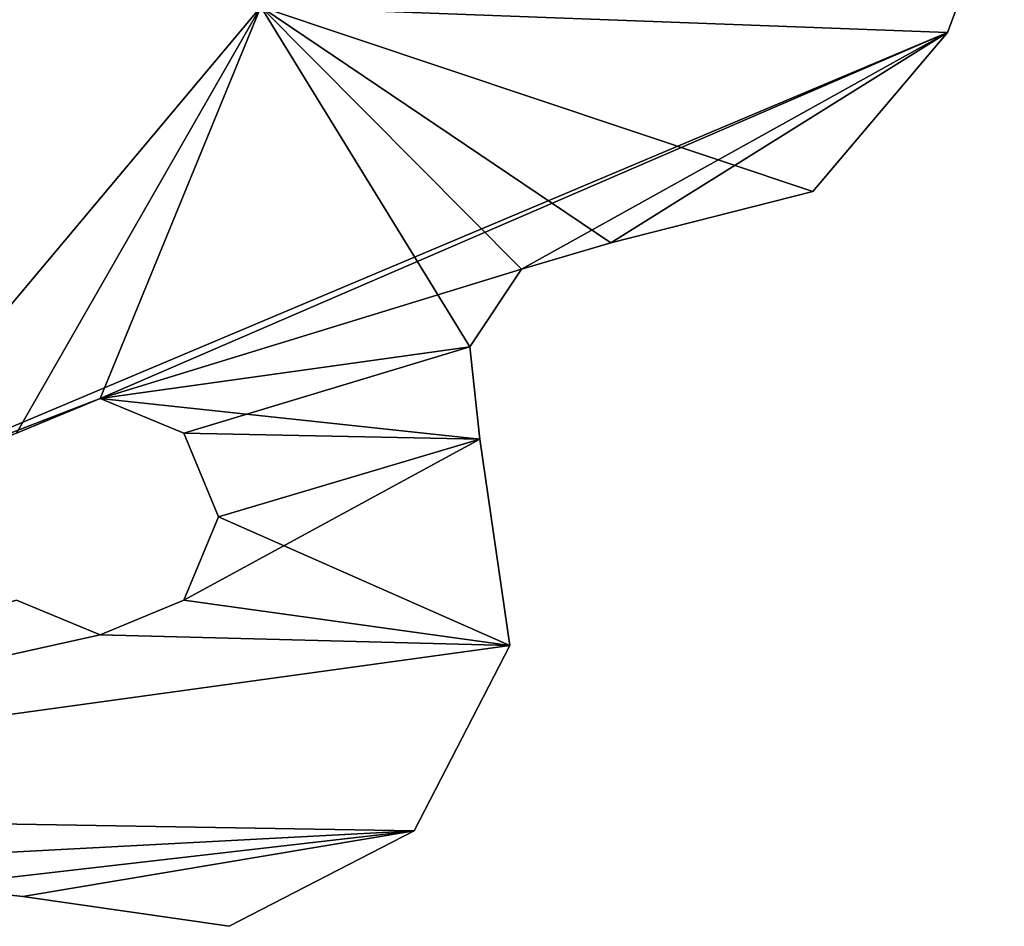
# Model space of a CAD drawing. Header units: millimetres. Extents: x -174 to 297, y -210 to 612.
# Tile 4 of 18: x 98 to 170, y -134 to -68. Entities that reach past the tile are written whole.
import ezdxf

# ---------------------------------------------------------------- set-up
doc = ezdxf.new("R2010")
doc.units = ezdxf.units.MM
doc.header["$LTSCALE"] = 65.185185
for name, color, linetype in [('10', 7, 'CONTINUOUS'), ('153', 7, 'CONTINUOUS'), ('159', 7, 'CONTINUOUS'), ('161', 7, 'CONTINUOUS'), ('189', 7, 'CONTINUOUS'), ('191', 7, 'CONTINUOUS'), ('226', 7, 'CONTINUOUS'), ('251', 7, 'CONTINUOUS'), ('46', 7, 'CONTINUOUS'), ('6', 7, 'CONTINUOUS'), ('7', 7, 'CONTINUOUS'), ('81', 7, 'CONTINUOUS'), ('82', 7, 'CONTINUOUS')]:
    doc.layers.add(name, color=color, linetype=linetype)

msp = doc.modelspace()

# ---------------------------------------------------------------- linework, layer by layer
at = {"layer": '10', "color": 7, "linetype": 'Continuous'}
for points in [[(166.298, -68.883, 35), (170.447, -57.859, 35), (116.048, -67, 35), (166.298, -68.883, 35)], [(86.134, -102.65, 35), (166.298, -68.883, 35), (116.048, -67, 35), (86.134, -102.65, 35)], [(166.298, -68.883, 35), (86.134, -102.65, 35), (104.298, -95.651, 35), (166.298, -68.883, 35)], [(135.131, -86.194, 35), (166.298, -68.883, 35), (104.298, -95.651, 35), (135.131, -86.194, 35)], [(141.668, -84.269, 35), (166.298, -68.883, 35), (135.131, -86.194, 35), (141.668, -84.269, 35)], [(156.447, -80.519, 35), (166.298, -68.883, 35), (141.668, -84.269, 35), (156.447, -80.519, 35)], [(131.345, -91.86, 35), (135.131, -86.194, 35), (104.298, -95.651, 35), (131.345, -91.86, 35)], [(110.412, -98.184, 35), (131.345, -91.86, 35), (104.298, -95.651, 35), (110.412, -98.184, 35)], [(132.068, -98.636, 35), (131.345, -91.86, 35), (110.412, -98.184, 35), (132.068, -98.636, 35)], [(104.298, -95.651, 35), (86.134, -102.65, 35), (98.184, -98.184, 35), (104.298, -95.651, 35)], [(112.945, -104.298, 35), (132.068, -98.636, 35), (110.412, -98.184, 35), (112.945, -104.298, 35)], [(134.259, -113.725, 35), (132.068, -98.636, 35), (110.412, -110.413, 35), (134.259, -113.725, 35)], [(132.068, -98.636, 35), (112.945, -104.298, 35), (110.412, -110.413, 35), (132.068, -98.636, 35)], [(98.184, -110.413, 35), (45.831, -125.919, 35), (104.298, -112.945, 35), (98.184, -110.413, 35)], [(104.298, -112.945, 35), (134.259, -113.725, 35), (110.412, -110.413, 35), (104.298, -112.945, 35)], [(45.831, -125.919, 35), (134.259, -113.725, 35), (104.298, -112.945, 35), (45.831, -125.919, 35)], [(127.279, -127.279, 35), (134.259, -113.725, 35), (45.831, -125.919, 35), (127.279, -127.279, 35)], [(0, -134, 35), (127.279, -127.279, 35), (45.831, -125.919, 35), (0, -134, 35)], [(91.86, -131.345, 35), (127.279, -127.279, 35), (0, -134, 35), (91.86, -131.345, 35)], [(98.636, -132.068, 35), (127.279, -127.279, 35), (91.86, -131.345, 35), (98.636, -132.068, 35)], [(113.724, -134.259, 35), (127.279, -127.279, 35), (98.636, -132.068, 35), (113.724, -134.259, 35)]]:
    msp.add_3dface(points, dxfattribs=at)
at = {"layer": '153', "color": 7, "linetype": 'Continuous'}
for points in [[(170.447, -57.859, -35), (166.298, -68.883, -35), (116.047, -67, -35), (170.447, -57.859, -35)], [(86.133, -102.65, -35), (116.047, -67, -35), (98.184, -98.184, -35), (86.133, -102.65, -35)], [(98.184, -98.184, -35), (116.047, -67, -35), (104.298, -95.651, -35), (98.184, -98.184, -35)], [(116.047, -67, -35), (131.345, -91.86, -35), (104.298, -95.651, -35), (116.047, -67, -35)], [(135.131, -86.194, -35), (131.345, -91.86, -35), (116.047, -67, -35), (135.131, -86.194, -35)], [(141.668, -84.269, -35), (135.131, -86.194, -35), (116.047, -67, -35), (141.668, -84.269, -35)], [(156.446, -80.519, -35), (141.668, -84.269, -35), (116.047, -67, -35), (156.446, -80.519, -35)], [(166.298, -68.883, -35), (156.446, -80.519, -35), (116.047, -67, -35), (166.298, -68.883, -35)], [(131.345, -91.86, -35), (132.068, -98.636, -35), (104.298, -95.651, -35), (131.345, -91.86, -35)], [(104.298, -95.651, -35), (132.068, -98.636, -35), (110.412, -98.184, -35), (104.298, -95.651, -35)], [(110.412, -98.184, -35), (132.068, -98.636, -35), (112.945, -104.298, -35), (110.412, -98.184, -35)], [(132.068, -98.636, -35), (134.259, -113.724, -35), (112.945, -104.298, -35), (132.068, -98.636, -35)], [(112.945, -104.298, -35), (134.259, -113.724, -35), (110.412, -110.413, -35), (112.945, -104.298, -35)], [(104.298, -112.945, -35), (45.831, -125.919, -35), (98.184, -110.413, -35), (104.298, -112.945, -35)], [(110.412, -110.413, -35), (134.259, -113.724, -35), (104.298, -112.945, -35), (110.412, -110.413, -35)], [(134.259, -113.724, -35), (45.831, -125.919, -35), (104.298, -112.945, -35), (134.259, -113.724, -35)], [(134.259, -113.724, -35), (127.279, -127.279, -35), (45.831, -125.919, -35), (134.259, -113.724, -35)], [(127.279, -127.279, -35), (91.86, -131.345, -35), (45.831, -125.919, -35), (127.279, -127.279, -35)], [(98.636, -132.068, -35), (91.86, -131.345, -35), (127.279, -127.279, -35), (98.636, -132.068, -35)], [(113.725, -134.259, -35), (98.636, -132.068, -35), (127.279, -127.279, -35), (113.725, -134.259, -35)]]:
    msp.add_3dface(points, dxfattribs=at)
at = {"layer": '159', "color": 7, "linetype": 'Continuous'}
for points in [[(156.446, -80.519, -35), (166.298, -68.883, -35), (156.447, -80.519, 35), (156.446, -80.519, -35)], [(166.298, -68.883, -35), (166.298, -68.883, 35), (156.447, -80.519, 35), (166.298, -68.883, -35)], [(141.668, -84.269, -35), (156.446, -80.519, -35), (141.668, -84.269, 35), (141.668, -84.269, -35)], [(156.446, -80.519, -35), (156.447, -80.519, 35), (141.668, -84.269, 35), (156.446, -80.519, -35)]]:
    msp.add_3dface(points, dxfattribs=at)
at = {"layer": '161', "color": 7, "linetype": 'Continuous'}
for points in [[(91.86, -131.345, -35), (98.636, -132.068, -35), (91.86, -131.345, 35), (91.86, -131.345, -35)], [(98.636, -132.068, -35), (98.636, -132.068, 35), (91.86, -131.345, 35), (98.636, -132.068, -35)]]:
    msp.add_3dface(points, dxfattribs=at)
at = {"layer": '189', "color": 7, "linetype": 'Continuous'}
for points in [[(116.047, 67, -39), (116.048, -67, -39), (86.134, -102.65, -39), (116.047, 67, -39)], [(116.047, 67, -39), (86.134, -102.65, -39), (103.25, 0, -39), (116.047, 67, -39)], [(103.25, 0, -39), (86.134, -102.65, -39), (95.391, -39.512, -39), (103.25, 0, -39)]]:
    msp.add_3dface(points, dxfattribs=at)
at = {"layer": '191', "color": 7, "linetype": 'Continuous'}
msp.add_3dface([(86.133, -102.65, 50), (116.047, -67, 50), (95.39, -39.512, 50), (86.133, -102.65, 50)], dxfattribs=at)
at = {"layer": '226', "color": 7, "linetype": 'Continuous'}
for points in [[(112.945, -104.298, -35), (110.412, -110.413, -35), (112.945, -104.298, 35), (112.945, -104.298, -35)], [(112.945, -104.298, 35), (110.412, -110.413, -35), (110.412, -110.413, 35), (112.945, -104.298, 35)], [(104.298, -112.945, -35), (98.184, -110.413, -35), (104.298, -112.945, 35), (104.298, -112.945, -35)], [(98.184, -110.413, -35), (98.184, -110.413, 35), (104.298, -112.945, 35), (98.184, -110.413, -35)], [(110.412, -110.413, -35), (104.298, -112.945, -35), (110.412, -110.413, 35), (110.412, -110.413, -35)], [(104.298, -112.945, -35), (104.298, -112.945, 35), (110.412, -110.413, 35), (104.298, -112.945, -35)]]:
    msp.add_3dface(points, dxfattribs=at)
at = {"layer": '251', "color": 7, "linetype": 'Continuous'}
for points in [[(98.184, -98.184, -35), (104.298, -95.651, -35), (98.184, -98.184, 35), (98.184, -98.184, -35)], [(104.298, -95.651, -35), (104.298, -95.651, 35), (98.184, -98.184, 35), (104.298, -95.651, -35)], [(104.298, -95.651, -35), (110.412, -98.184, -35), (104.298, -95.651, 35), (104.298, -95.651, -35)], [(110.412, -98.184, -35), (110.412, -98.184, 35), (104.298, -95.651, 35), (110.412, -98.184, -35)], [(110.412, -98.184, -35), (112.945, -104.298, -35), (110.412, -98.184, 35), (110.412, -98.184, -35)], [(112.945, -104.298, -35), (112.945, -104.298, 35), (110.412, -98.184, 35), (112.945, -104.298, -35)]]:
    msp.add_3dface(points, dxfattribs=at)
at = {"layer": '46', "color": 7, "linetype": 'Continuous'}
for points in [[(134.259, -113.724, -35), (132.068, -98.636, -35), (134.259, -113.725, 35), (134.259, -113.724, -35)], [(132.068, -98.636, -35), (132.068, -98.636, 35), (134.259, -113.725, 35), (132.068, -98.636, -35)], [(127.279, -127.279, -35), (134.259, -113.724, -35), (127.279, -127.279, 35), (127.279, -127.279, -35)], [(134.259, -113.724, -35), (134.259, -113.725, 35), (127.279, -127.279, 35), (134.259, -113.724, -35)], [(113.725, -134.259, -35), (127.279, -127.279, -35), (113.724, -134.259, 35), (113.725, -134.259, -35)], [(127.279, -127.279, -35), (127.279, -127.279, 35), (113.724, -134.259, 35), (127.279, -127.279, -35)], [(98.636, -132.068, -35), (113.725, -134.259, -35), (98.636, -132.068, 35), (98.636, -132.068, -35)], [(113.725, -134.259, -35), (113.724, -134.259, 35), (98.636, -132.068, 35), (113.725, -134.259, -35)]]:
    msp.add_3dface(points, dxfattribs=at)
at = {"layer": '6', "color": 7, "linetype": 'Continuous'}
for points in [[(86.134, -102.65, 35), (116.048, -67, 35), (86.133, -102.65, 50), (86.134, -102.65, 35)], [(86.133, -102.65, 50), (116.048, -67, 35), (116.047, -67, 50), (86.133, -102.65, 50)]]:
    msp.add_3dface(points, dxfattribs=at)
at = {"layer": '7', "color": 7, "linetype": 'Continuous'}
for points in [[(116.047, -67, -35), (86.133, -102.65, -35), (116.048, -67, -39), (116.047, -67, -35)], [(116.048, -67, -39), (86.133, -102.65, -35), (86.134, -102.65, -39), (116.048, -67, -39)]]:
    msp.add_3dface(points, dxfattribs=at)
at = {"layer": '81', "color": 7, "linetype": 'Continuous'}
for points in [[(135.131, -86.194, -35), (141.668, -84.269, -35), (135.131, -86.194, 35), (135.131, -86.194, -35)], [(141.668, -84.269, -35), (141.668, -84.269, 35), (135.131, -86.194, 35), (141.668, -84.269, -35)], [(131.345, -91.86, -35), (135.131, -86.194, -35), (135.131, -86.194, 35), (131.345, -91.86, -35)], [(131.345, -91.86, -35), (135.131, -86.194, 35), (131.345, -91.86, 35), (131.345, -91.86, -35)], [(132.068, -98.636, -35), (131.345, -91.86, -35), (132.068, -98.636, 35), (132.068, -98.636, -35)], [(131.345, -91.86, -35), (131.345, -91.86, 35), (132.068, -98.636, 35), (131.345, -91.86, -35)]]:
    msp.add_3dface(points, dxfattribs=at)
at = {"layer": '82', "color": 7, "linetype": 'Continuous'}
for points in [[(166.298, -68.883, -35), (170.447, -57.859, -35), (166.298, -68.883, 35), (166.298, -68.883, -35)], [(170.447, -57.859, -35), (170.447, -57.859, 35), (166.298, -68.883, 35), (170.447, -57.859, -35)]]:
    msp.add_3dface(points, dxfattribs=at)

doc.saveas('drawing.dxf')
